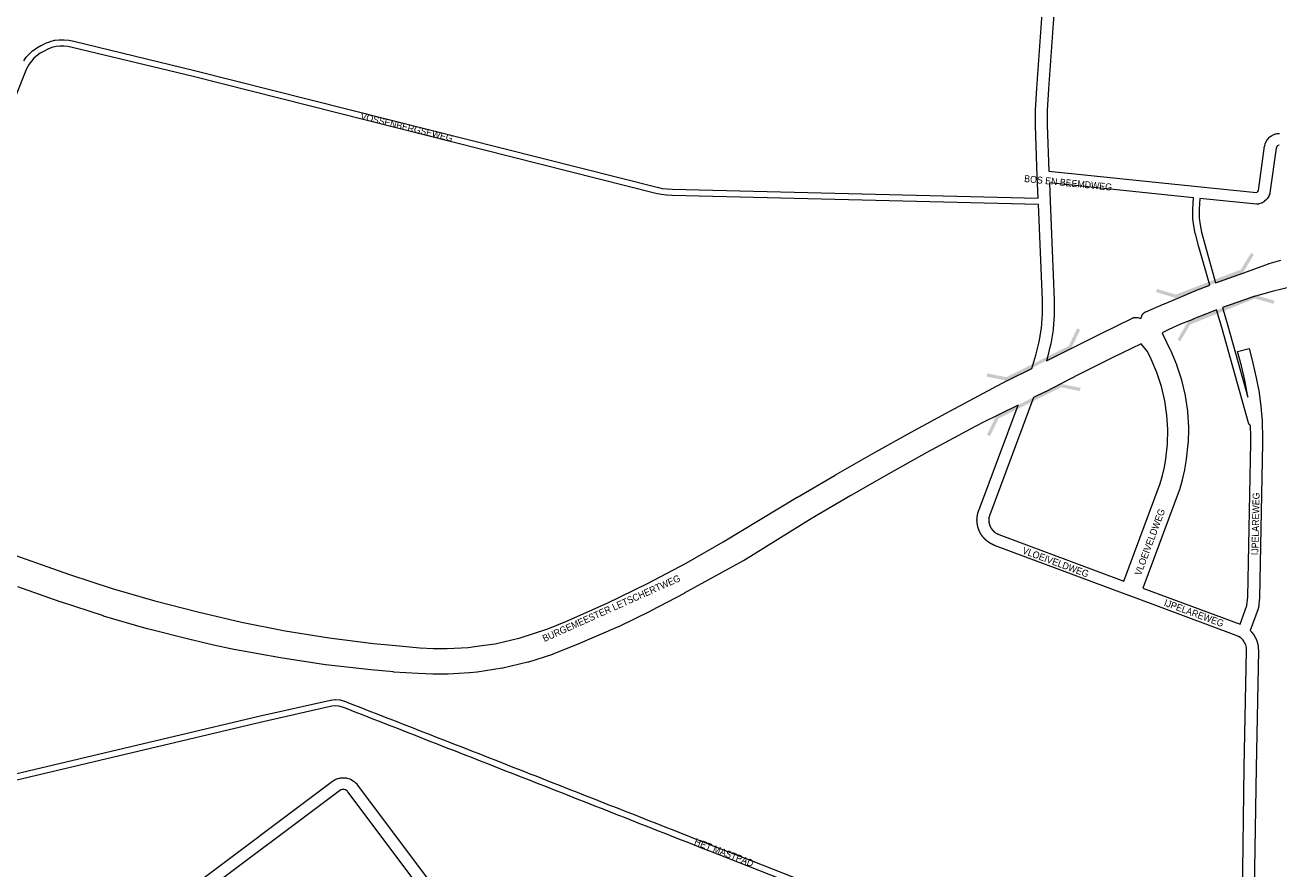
# Model space of a CAD drawing. Header units: metres. Extents: x 123819 to 142731, y 393440 to 405763.
# Tile 232 of 256: x 131492 to 132882, y 400388 to 401324. Entities that reach past the tile are written whole.
import ezdxf
from ezdxf.enums import TextEntityAlignment as Align

# ---------------------------------------------------------------- set-up
doc = ezdxf.new("R2010")
doc.units = ezdxf.units.M
doc.header["$MEASUREMENT"] = 0
for name, color, linetype, lineweight in [('gs-anno-wegen algemeen tekst', 7, 'Continuous', 0), ('gs-knt-fietspaden', 7, 'Continuous', 0), ('gs-knt-hoofdweg', 7, 'Continuous', 0), ('gs-knt-wegen algemeen', 7, 'Continuous', 0), ('gs-symb-viaduct', 7, 'Continuous', 0)]:
    doc.layers.add(name, color=color, linetype=linetype, lineweight=lineweight)
doc.styles.add('Style-Arial', font='arial.ttf')

# ---------------------------------------------------------------- blocks, each defined once
blk = doc.blocks.new('gg0-viaduct_34')
at = {"layer": 'gs-symb-viaduct', "linetype": 'Continuous'}
blk.add_hatch(color=7, dxfattribs=at).paths.add_polyline_path([(5.58, -1.69), (3.87, -0.37), (-3.87, -0.37), (-5.58, -1.69), (-5.8, -1.4), (-4, 0), (4, 0), (5.8, -1.4)])
blk = doc.blocks.new('gg0-viaduct_35')
at = {"layer": 'gs-symb-viaduct', "linetype": 'Continuous'}
blk.add_hatch(color=7, dxfattribs=at).paths.add_polyline_path([(5.58, -1.69), (3.87, -0.37), (-3.87, -0.37), (-5.58, -1.69), (-5.8, -1.4), (-4, 0), (4, 0), (5.8, -1.4)])
blk = doc.blocks.new('gg0-viaduct_36')
at = {"layer": 'gs-symb-viaduct', "linetype": 'Continuous'}
blk.add_hatch(color=7, dxfattribs=at).paths.add_polyline_path([(-5.58, -1.69), (-5.8, -1.4), (-4, 0), (4, 0), (5.8, -1.4), (5.58, -1.69), (3.87, -0.37), (-3.87, -0.37)])
blk = doc.blocks.new('gg0-viaduct_37')
at = {"layer": 'gs-symb-viaduct', "linetype": 'Continuous'}
blk.add_hatch(color=7, dxfattribs=at).paths.add_polyline_path([(5.58, -1.69), (3.87, -0.37), (-3.87, -0.37), (-5.58, -1.69), (-5.8, -1.4), (-4, 0), (4, 0), (5.8, -1.4)])

msp = doc.modelspace()

# ---------------------------------------------------------------- linework, layer by layer
at = {"layer": 'gs-knt-fietspaden', "color": 7, "linetype": 'Continuous', "flags": 128}
for points in [[(131490.3, 401284.2), (131493.1, 401288.1), (131493.2, 401288.2), (131493.3, 401288.3), (131493.4, 401288.4), (131496.6, 401292), (131496.7, 401292.1), (131496.8, 401292.2), (131496.9, 401292.3), (131500.5, 401295.5), (131500.6, 401295.5), (131500.7, 401295.6), (131500.8, 401295.7), (131504.7, 401298.4), (131504.8, 401298.5), (131504.9, 401298.6), (131509.3, 401301.2), (131509.5, 401301.2), (131509.6, 401301.3), (131514.2, 401303.5), (131514.3, 401303.6), (131514.5, 401303.6), (131519.2, 401305.4), (131519.4, 401305.5), (131519.5, 401305.5), (131519.6, 401305.6), (131524.5, 401306.9), (131524.7, 401306.9), (131524.8, 401306.9), (131525, 401307), (131529.7, 401307.5), (131529.8, 401307.5), (131529.9, 401307.6), (131530.1, 401307.6), (131534.7, 401307.6), (131534.9, 401307.6), (131535, 401307.5), (131535.1, 401307.5), (131540.2, 401307), (131540.3, 401307), (131540.4, 401307), (131540.5, 401307), (131545.6, 401305.9), (131545.7, 401305.9)], [(131545.7, 401305.9), (131679.6, 401273.6), (131679.7, 401273.6), (132192.9, 401143.9), (132198.4, 401142.7), (132203.9, 401142), (132209.5, 401141.7), (132615.4, 401131.8)], [(132615.7, 401124.7), (132209.3, 401134.7), (132209.2, 401134.7), (132203.4, 401135), (132203.2, 401135), (132203.1, 401135), (132197.3, 401135.8), (132197.2, 401135.8), (132197.1, 401135.8), (132191.4, 401137), (132191.2, 401137), (131678, 401266.8), (131544.1, 401299), (131539.3, 401300.1), (131534.6, 401300.5), (131530.3, 401300.5), (131526.1, 401300), (131521.6, 401298.8), (131517.1, 401297.1), (131512.8, 401295), (131508.6, 401292.6), (131505, 401290), (131501.6, 401287.1), (131498.7, 401283.9), (131496.2, 401280.3), (131493.5, 401275.3), (131469.8, 401215.9)], [(132805.6, 401035.4), (132793.7, 401077.7), (132793.7, 401077.7), (132789.7, 401092.4), (132789.6, 401092.6), (132789.6, 401092.7), (132788, 401101.1), (132788, 401101.2), (132787, 401108.8), (132786.9, 401108.9), (132786.9, 401109), (132786.9, 401109.2), (132786.8, 401119.5), (132786.8, 401119.7), (132786.8, 401119.8), (132787.6, 401132.2)], [(132794.6, 401131.5), (132793.8, 401119.5), (132793.9, 401109.5), (132795, 401102.3), (132796.5, 401094.1), (132800.4, 401079.5), (132812.2, 401037.8)], [(132850.9, 400879.4), (132850.9, 400879.5), (132850.8, 400879.5), (132850.8, 400879.6), (132850.7, 400879.6), (132850.7, 400879.6), (132850.6, 400879.7), (132850.6, 400879.7), (132850.5, 400879.8), (132850.5, 400879.8), (132850.4, 400879.8), (132850.4, 400879.9), (132850.4, 400879.9), (132850.3, 400880), (132850.3, 400880), (132850.2, 400880), (132850.2, 400880.1), (132850.2, 400880.1), (132850.1, 400880.2), (132850.1, 400880.2), (132850, 400880.3), (132850, 400880.3), (132850, 400880.4), (132849.9, 400880.4), (132849.9, 400880.5), (132849.8, 400880.5), (132849.8, 400880.6), (132849.8, 400880.6), (132849.7, 400880.6), (132849.7, 400880.7), (132849.7, 400880.7), (132849.6, 400880.8), (132849.6, 400880.8), (132849.6, 400880.9), (132849.5, 400880.9), (132849.5, 400881), (132849.5, 400881), (132849.4, 400881.1), (132849.4, 400881.1), (132849.4, 400881.2), (132849.3, 400881.2), (132849.3, 400881.3), (132849.3, 400881.4), (132849.2, 400881.4), (132849.2, 400881.5), (132849.2, 400881.5), (132849.2, 400881.6), (132849.1, 400881.6), (132849.1, 400881.7), (132849.1, 400881.7), (132849, 400881.8), (132849, 400881.8), (132849, 400881.9), (132849, 400881.9), (132848.9, 400882), (132848.9, 400882.1), (132848.9, 400882.1), (132848.9, 400882.2), (132848.9, 400882.2), (132848.8, 400882.3), (132848.8, 400882.3), (132848.8, 400882.4), (132848.8, 400882.4), (132848.8, 400882.5), (132848.7, 400882.6), (132848.7, 400882.6), (132848.7, 400882.7), (132848.7, 400882.7), (132848.7, 400882.8), (132818.9, 400988.3), (132813.3, 401008.1)], [(132819.9, 401010.6), (132825.6, 400990.2), (132847.9, 400911.2)], [(131452.6, 400486.5), (131657.3, 400535), (131750.9, 400557.3), (131751, 400557.3), (131830.5, 400575.2), (131830.7, 400575.2), (131830.8, 400575.2), (131835.2, 400575.8), (131835.4, 400575.8), (131835.5, 400575.8), (131835.7, 400575.8), (131835.8, 400575.8), (131836, 400575.8), (131840.7, 400575.4), (131840.8, 400575.4), (131841, 400575.3), (131841.2, 400575.3), (131841.3, 400575.3), (131845.8, 400574), (131845.9, 400574), (131846.1, 400573.9), (131846.2, 400573.9), (131849.6, 400572.5), (131856, 400570), (131856, 400570), (131856, 400570)], [(132412.7, 400344.1), (132294.6, 400390.5), (132251.1, 400407.4), (132244.8, 400409.9), (132238.5, 400412.4), (132232.2, 400414.9), (132225.9, 400417.4), (132219.6, 400419.9), (132213.3, 400422.4), (132207, 400424.9), (132200.7, 400427.4), (132194.3, 400429.8), (132188, 400432.3), (132181.7, 400434.8), (132175.4, 400437.3), (132169.1, 400439.8), (132162.8, 400442.3), (132156.5, 400444.8), (132150.2, 400447.2), (132143.8, 400449.7), (132137.6, 400452.2), (132131.2, 400454.7), (132124.9, 400457.2), (132118.6, 400459.7), (132112.3, 400462.1), (132106, 400464.6), (132099.7, 400467.1), (132093.4, 400469.6), (132087.1, 400472.1), (132080.7, 400474.5), (132074.4, 400477), (132068.1, 400479.5), (132061.8, 400482), (132055.5, 400484.4), (132049.2, 400486.9), (132042.9, 400489.4), (132036.6, 400491.9), (132030.2, 400494.4), (132023.9, 400496.8), (132017.6, 400499.3), (132011.3, 400501.8), (132005, 400504.3), (131998.7, 400506.7), (131992.3, 400509.2), (131986, 400511.7), (131979.7, 400514.1), (131973.4, 400516.6), (131967.1, 400519.1), (131960.8, 400521.6), (131954.4, 400524), (131948.1, 400526.5), (131941.8, 400529), (131935.5, 400531.4), (131929.2, 400533.9), (131922.9, 400536.4), (131916.5, 400538.9), (131910.2, 400541.3), (131903.9, 400543.8), (131897.6, 400546.2), (131891.3, 400548.7), (131885, 400551.2), (131878.6, 400553.7), (131872.3, 400556.1), (131866, 400558.6), (131859.7, 400561), (131853.4, 400563.5), (131847.1, 400566), (131847, 400566), (131843.7, 400567.3), (131839.8, 400568.4), (131835.7, 400568.8), (131831.9, 400568.3), (131752.5, 400550.4), (131658.9, 400528.2), (131454.2, 400479.7)], [(131856, 400570), (131862.3, 400567.6), (131868.6, 400565.1), (131874.9, 400562.6), (131881.2, 400560.2), (131887.5, 400557.7), (131893.9, 400555.2), (131900.2, 400552.8), (131906.5, 400550.3), (131912.8, 400547.8), (131919.1, 400545.4), (131925.4, 400542.9), (131931.8, 400540.4), (131938.1, 400538), (131944.4, 400535.5), (131950.7, 400533), (131957, 400530.6), (131963.3, 400528.1), (131969.7, 400525.6), (131976, 400523.1), (131982.3, 400520.7), (131988.6, 400518.2), (131994.9, 400515.7), (132001.2, 400513.3), (132007.6, 400510.8), (132013.9, 400508.3), (132020.2, 400505.8), (132026.5, 400503.4), (132032.8, 400500.9), (132039.1, 400498.4), (132045.5, 400495.9), (132051.7, 400493.5), (132058.1, 400491), (132064.4, 400488.5), (132070.7, 400486), (132077, 400483.5), (132083.3, 400481.1), (132089.6, 400478.6), (132096, 400476.1), (132102.3, 400473.6), (132108.6, 400471.1), (132114.9, 400468.7), (132121.2, 400466.2), (132127.5, 400463.7), (132133.8, 400461.2), (132140.1, 400458.7), (132146.5, 400456.2), (132152.7, 400453.8), (132159.1, 400451.3), (132165.4, 400448.8), (132171.7, 400446.3), (132178, 400443.8), (132184.3, 400441.3), (132190.6, 400438.9), (132196.9, 400436.4), (132203.2, 400433.9), (132209.6, 400431.4), (132215.8, 400428.9), (132222.2, 400426.4), (132228.5, 400423.9), (132234.8, 400421.4), (132241.1, 400419), (132247.4, 400416.5), (132253.7, 400414), (132297.2, 400397.1), (132415.3, 400350.6)]]:
    msp.add_lwpolyline(points, dxfattribs=at)
at = {"layer": 'gs-knt-hoofdweg', "color": 7, "linetype": 'Continuous', "flags": 128}
for points in [[(132812.2, 401037.8), (132816.4, 401039.4), (132816.5, 401039.4), (132847.6, 401050.4), (132870.8, 401059.1), (132871.1, 401059.2), (132871.4, 401059.3), (132884.3, 401063)], [(133056.6, 401035.2), (133033.8, 401035.9), (133033.5, 401036), (132989.6, 401039.1), (132967, 401040.3), (132937.9, 401039.2), (132918.5, 401037.4), (132899.3, 401034.4), (132875, 401028.2), (132853.8, 401022.4), (132827.1, 401013.3), (132819.9, 401010.6)], [(132624.6, 400951.4), (132646.6, 400962.6), (132646.6, 400962.6), (132684.4, 400981.4), (132684.5, 400981.5), (132720, 400998.8), (132720.3, 400999), (132720.7, 400999.1), (132721, 400999.2), (132721.4, 400999.3), (132721.7, 400999.4), (132722.1, 400999.5), (132722.5, 400999.5), (132722.9, 400999.6), (132723.2, 400999.6), (132723.6, 400999.6), (132724, 400999.6), (132724.4, 400999.6), (132724.7, 400999.5), (132725.1, 400999.4), (132725.5, 400999.4), (132725.8, 400999.3), (132729.3, 400998.2), (132730.2, 401000.9), (132730.4, 401001.3), (132730.5, 401001.6), (132730.7, 401001.9), (132730.8, 401002.3), (132731, 401002.6), (132731.2, 401002.9), (132731.4, 401003.2), (132731.7, 401003.5), (132731.9, 401003.8), (132732.2, 401004.1), (132732.4, 401004.3), (132732.7, 401004.6), (132733, 401004.8), (132733.3, 401005), (132733.6, 401005.2), (132734, 401005.4), (132734.3, 401005.6), (132734.6, 401005.7), (132755.2, 401014.8), (132755.4, 401014.8), (132792, 401030), (132792.1, 401030.1), (132805.6, 401035.4)], [(132813.3, 401008.1), (132802.1, 401003.7), (132786.9, 400997.5), (132786.7, 400997.4), (132773.1, 400992.2), (132760.1, 400986.3), (132752.8, 400982.4)], [(132729.6, 400970.4), (132697.6, 400954.8), (132660.4, 400936.1), (132623.3, 400917.1), (132623.1, 400916.9), (132610.1, 400910.8)], [(131461, 400742.6), (131541.2, 400714.4), (131588.2, 400699), (131635.6, 400685.2), (131683.5, 400673), (131731.7, 400661.4), (131780.2, 400651.9), (131829, 400644.1), (131878.1, 400637.8), (131902.8, 400635.6), (131902.8, 400635.6), (131929.4, 400632.9), (131944.7, 400632.2), (131960, 400632.2), (131975.4, 400632.9), (131983, 400633.5), (131990.5, 400634.4), (131998.2, 400635.6), (131998.4, 400635.7), (132013, 400637.6), (132041, 400644), (132071.6, 400654), (132091.6, 400662.2), (132137.5, 400682.7), (132182.2, 400704.5), (132224.9, 400727.1), (132266.1, 400750.7), (132348.2, 400800.1), (132348.3, 400800.1), (132390.3, 400824.7), (132390.4, 400824.8), (132432.1, 400848.5), (132432.1, 400848.6), (132474.4, 400872.1), (132474.5, 400872.2), (132517.4, 400895.7), (132517.5, 400895.7), (132581.1, 400929.5), (132581.3, 400929.6), (132608.2, 400943)], [(132593, 400902.4), (132551, 400881.4), (132550.8, 400881.3), (132545.3, 400878.7), (132491.9, 400849.7), (132449.6, 400826.1), (132407.4, 400801.9), (132364.6, 400776.9), (132288.4, 400729.7), (132288.2, 400729.6), (132288.1, 400729.5), (132222.9, 400693.6), (132222.8, 400693.5), (132185.8, 400674), (132185.5, 400673.9), (132149.8, 400656.5), (132149.4, 400656.3), (132104.1, 400636.8), (132104, 400636.8), (132077.1, 400626), (132076.8, 400625.9), (132076.6, 400625.8), (132050.1, 400617.3), (132049.8, 400617.2), (132049.5, 400617.1), (132021.6, 400610.6), (132021.3, 400610.5), (132021, 400610.4), (131993.1, 400606.1), (131992.7, 400606.1), (131985.1, 400605.2), (131984.9, 400605.2), (131984.7, 400605.2), (131960.9, 400604), (131960.7, 400604), (131960.5, 400604), (131944.2, 400604), (131943.9, 400604), (131927.7, 400604.7), (131927.6, 400604.7), (131900.5, 400606.2), (131900.2, 400606.3), (131875.2, 400608.5), (131875.1, 400608.6), (131825.2, 400614.3), (131824.9, 400614.4), (131775.2, 400621.8), (131774.9, 400621.8), (131725.5, 400630.9), (131725.3, 400631), (131700.8, 400636.1), (131700.7, 400636.2), (131676.3, 400641.8), (131676.1, 400641.8), (131627.4, 400654.2), (131627.1, 400654.3), (131578.9, 400668.3), (131578.6, 400668.4), (131530.9, 400684), (131530.7, 400684.1), (131483.6, 400700.7)]]:
    msp.add_lwpolyline(points, dxfattribs=at)
at = {"layer": 'gs-knt-wegen algemeen', "color": 7, "linetype": 'Continuous', "flags": 128}
for points in [[(132615.4, 401131.8), (132614.4, 401155.7), (132612.3, 401212.6), (132612.3, 401212.7), (132612.3, 401212.9), (132612.5, 401229.3), (132612.5, 401229.6), (132613.8, 401253.7), (132613.8, 401253.9), (132628.7, 401461.2)], [(132641.7, 401460.5), (132626.8, 401253), (132625.5, 401229), (132625.3, 401212.9), (132627.2, 401161.8)], [(132627.2, 401161.8), (132792.2, 401144.8), (132857.4, 401138.2), (132858.1, 401138.4), (132858.1, 401138.4), (132859, 401139.2), (132859.6, 401140.2), (132859.6, 401140.4), (132866.5, 401189.5), (132866.6, 401189.8), (132866.6, 401190), (132867.1, 401191.9), (132867.1, 401192.2), (132867.2, 401192.5), (132867.3, 401192.8), (132867.5, 401193), (132867.6, 401193.3), (132868.9, 401195.8), (132869, 401196.1), (132869.2, 401196.4), (132869.3, 401196.6), (132869.5, 401196.9), (132869.7, 401197.1), (132869.9, 401197.3), (132871.8, 401199.4), (132872, 401199.6), (132872.2, 401199.8), (132872.4, 401200), (132872.7, 401200.1), (132872.9, 401200.3), (132874, 401201.1), (132874.3, 401201.3), (132874.5, 401201.4), (132874.7, 401201.5), (132875, 401201.7), (132875.2, 401201.8), (132877.8, 401202.9), (132878.1, 401203), (132878.4, 401203.1), (132878.6, 401203.1), (132878.9, 401203.2), (132879.2, 401203.3), (132880.6, 401203.5), (132880.9, 401203.6), (132881.2, 401203.6), (132881.5, 401203.6), (132882.9, 401203.7)], [(132882.5, 401190.6), (132882.2, 401190.6), (132880.9, 401190), (132880.9, 401190), (132880.1, 401189.1), (132879.6, 401188.1), (132879.4, 401187.3), (132872.4, 401137.9), (132872.4, 401137.6), (132872.3, 401137.3), (132872.2, 401137), (132872.2, 401136.8), (132871.7, 401135.4), (132871.6, 401135.2), (132871.5, 401134.9), (132871.4, 401134.7), (132871.3, 401134.4), (132871.1, 401134.2), (132869.7, 401131.7), (132869.5, 401131.5), (132869.3, 401131.2), (132869.2, 401131), (132869, 401130.8), (132868.7, 401130.5), (132868.5, 401130.3), (132866.5, 401128.4), (132866.3, 401128.2), (132866, 401128), (132865.8, 401127.9), (132865.6, 401127.7), (132865.4, 401127.6), (132864.1, 401126.8), (132863.9, 401126.7), (132863.7, 401126.6), (132863.4, 401126.5), (132863.2, 401126.4), (132862.9, 401126.3), (132860.2, 401125.4), (132859.9, 401125.3), (132859.6, 401125.2), (132859.3, 401125.1), (132859, 401125.1), (132858.7, 401125.1), (132858.4, 401125), (132858.1, 401125), (132857.8, 401125), (132857.5, 401125.1), (132794.6, 401131.5)], [(132627.8, 401148.7), (132628.6, 401128.4), (132633.1, 401019), (132633.1, 401018.8), (132633.1, 401002.8), (132633.1, 401002.6), (132633.1, 401002.3), (132631.9, 400986.4), (132631.9, 400986.1), (132631.8, 400985.9), (132629.3, 400970.1), (132629.3, 400969.9), (132629.2, 400969.6), (132625.5, 400954.1), (132625.4, 400953.9), (132625.4, 400953.6), (132624.6, 400951.4)], [(132787.6, 401132.2), (132627.8, 401148.7)], [(132608.2, 400943), (132612.9, 400957.5), (132616.5, 400972.4), (132618.9, 400987.7), (132620.1, 401003), (132620.1, 401018.6), (132615.7, 401124.7)], [(132610.1, 400910.8), (132561.6, 400780.7), (132561.6, 400780.6), (132561.6, 400780.5), (132561.5, 400780.4), (132561.5, 400780.3), (132561.5, 400780.2), (132561.4, 400780.1), (132561.4, 400780), (132561.4, 400779.9), (132561.3, 400779.8), (132561.3, 400779.7), (132561.3, 400779.6), (132561.2, 400779.5), (132561.2, 400779.4), (132561.2, 400779.3), (132561.2, 400779.2), (132561.1, 400779.1), (132561.1, 400779), (132561.1, 400778.9), (132561, 400778.8), (132561, 400778.7), (132561, 400778.6), (132561, 400778.5), (132561, 400778.4), (132560.9, 400778.3), (132560.9, 400778.2), (132560.9, 400778.1), (132560.9, 400778), (132560.9, 400777.9), (132560.8, 400777.8), (132560.8, 400777.7), (132560.8, 400777.6), (132560.8, 400777.5), (132560.8, 400777.4), (132560.7, 400777.3), (132560.7, 400777.2), (132560.7, 400777.1), (132560.7, 400777), (132560.7, 400776.9), (132560.7, 400776.8), (132560.7, 400776.7), (132560.7, 400776.6), (132560.6, 400776.5), (132560.6, 400776.4), (132560.6, 400776.3), (132560.6, 400776.2), (132560.6, 400776.1), (132560.6, 400776), (132560.6, 400775.9), (132560.6, 400775.8), (132560.6, 400775.7), (132560.6, 400775.5), (132560.6, 400775.4), (132560.6, 400775.3), (132560.6, 400775.2), (132560.6, 400775.1), (132560.6, 400775), (132560.6, 400774.9), (132560.6, 400774.8), (132560.6, 400774.7), (132560.6, 400774.6), (132560.6, 400774.5), (132560.6, 400774.4), (132560.6, 400774.3), (132560.6, 400774.2), (132560.6, 400774.1), (132560.6, 400774), (132560.6, 400773.9), (132560.6, 400773.8), (132560.6, 400773.7), (132560.6, 400773.6), (132560.6, 400773.5), (132560.6, 400773.4), (132560.6, 400773.3), (132560.6, 400773.2), (132560.7, 400773.1), (132560.7, 400773), (132560.7, 400772.8), (132560.7, 400772.7), (132560.7, 400772.6), (132560.7, 400772.5), (132560.7, 400772.4), (132560.7, 400772.3), (132560.8, 400772.2), (132560.8, 400772.1), (132560.8, 400772), (132560.8, 400771.9), (132560.8, 400771.8), (132560.8, 400771.7), (132560.9, 400771.6), (132560.9, 400771.5), (132560.9, 400771.4), (132560.9, 400771.3), (132561, 400771.2), (132561, 400771.1), (132561, 400771), (132561, 400770.9), (132561, 400770.8), (132561.1, 400770.7), (132561.1, 400770.6), (132561.1, 400770.5), (132561.1, 400770.4), (132561.2, 400770.3), (132561.2, 400770.3), (132561.2, 400770.3), (132561.2, 400770.2), (132561.2, 400770.1), (132561.3, 400770), (132561.3, 400769.9), (132561.3, 400769.8), (132561.4, 400769.7), (132561.4, 400769.6), (132561.4, 400769.5), (132561.4, 400769.4), (132561.5, 400769.3), (132561.5, 400769.2), (132561.6, 400769.1), (132561.6, 400769), (132561.6, 400768.9), (132561.7, 400768.8), (132561.7, 400768.7), (132561.7, 400768.6), (132561.8, 400768.5), (132561.8, 400768.4), (132561.8, 400768.3), (132561.9, 400768.2), (132561.9, 400768.1), (132562, 400768), (132562, 400768), (132562.1, 400767.9), (132562.1, 400767.8), (132562.1, 400767.7), (132562.2, 400767.6), (132562.2, 400767.5), (132562.3, 400767.4), (132562.3, 400767.3), (132562.4, 400767.2), (132562.4, 400767.1), (132562.5, 400767), (132562.5, 400766.9), (132562.6, 400766.8), (132562.6, 400766.7), (132562.7, 400766.7), (132562.7, 400766.6), (132562.8, 400766.5), (132562.8, 400766.4), (132562.9, 400766.3), (132562.9, 400766.2), (132563, 400766.1), (132563, 400766), (132563.1, 400765.9), (132563.1, 400765.8), (132563.2, 400765.8), (132563.2, 400765.7), (132563.3, 400765.6), (132563.4, 400765.5), (132563.4, 400765.4), (132563.5, 400765.3), (132563.5, 400765.2), (132563.6, 400765.1), (132563.6, 400765.1), (132563.7, 400765), (132563.8, 400764.9), (132563.8, 400764.8), (132563.9, 400764.7), (132564, 400764.6), (132564, 400764.6), (132564.1, 400764.5), (132564.1, 400764.4), (132564.2, 400764.3), (132564.3, 400764.2), (132564.3, 400764.2), (132564.4, 400764.1), (132564.5, 400764), (132564.5, 400763.9), (132564.6, 400763.8), (132564.7, 400763.8), (132564.7, 400763.7), (132564.8, 400763.6), (132564.9, 400763.5), (132564.9, 400763.4), (132565, 400763.4), (132565.1, 400763.3), (132565.2, 400763.2), (132565.2, 400763.1), (132565.3, 400763.1), (132565.4, 400763), (132565.4, 400762.9), (132565.5, 400762.8), (132565.6, 400762.8), (132565.7, 400762.7), (132565.7, 400762.6), (132565.8, 400762.5), (132565.9, 400762.5), (132566, 400762.4), (132566, 400762.3), (132566.1, 400762.3), (132566.2, 400762.2), (132566.3, 400762.1), (132566.4, 400762.1), (132566.4, 400762), (132566.5, 400761.9), (132566.6, 400761.9), (132566.7, 400761.8), (132566.7, 400761.7), (132566.8, 400761.7), (132566.9, 400761.6), (132567, 400761.5), (132567.1, 400761.5), (132567.2, 400761.4), (132567.2, 400761.3), (132567.3, 400761.3), (132567.4, 400761.2), (132567.5, 400761.1), (132567.6, 400761.1), (132567.7, 400761), (132567.7, 400761), (132567.8, 400760.9), (132567.9, 400760.8), (132568, 400760.8), (132568.1, 400760.7), (132568.2, 400760.7), (132568.3, 400760.6), (132568.3, 400760.6), (132568.4, 400760.5), (132568.5, 400760.4), (132568.6, 400760.4), (132568.7, 400760.3), (132568.8, 400760.3), (132568.9, 400760.2), (132569, 400760.2), (132569.1, 400760.1), (132569.1, 400760.1), (132569.2, 400760), (132569.3, 400760), (132569.4, 400759.9), (132569.5, 400759.9), (132569.6, 400759.8), (132569.7, 400759.8), (132569.8, 400759.7), (132569.9, 400759.7), (132570, 400759.6), (132570.1, 400759.6), (132570.2, 400759.5), (132570.3, 400759.5), (132570.3, 400759.5), (132570.4, 400759.4), (132570.5, 400759.4), (132570.6, 400759.3), (132570.7, 400759.3), (132570.8, 400759.2), (132570.9, 400759.2), (132571, 400759.2), (132571.1, 400759.1), (132571.2, 400759.1), (132571.3, 400759), (132571.4, 400759), (132571.5, 400759), (132571.6, 400758.9), (132710.5, 400707.2), (132750.7, 400815.2), (132753.3, 400824.2), (132755.4, 400833.4), (132757.1, 400842.7), (132758.8, 400858.9), (132759.2, 400875.1), (132758.2, 400891.2), (132755.8, 400907.2), (132752, 400923), (132747, 400938.4), (132740.5, 400953.4), (132736.6, 400961.6), (132729.6, 400970.4)], [(132754.1, 400979.9), (132761.9, 400963.5), (132762, 400963.2), (132768.7, 400947.4), (132768.8, 400947.1), (132768.9, 400946.8), (132774.3, 400930.5), (132774.4, 400930.2), (132774.4, 400929.9), (132778.4, 400913.1), (132778.4, 400912.9), (132778.5, 400912.6), (132781, 400895.5), (132781, 400895.2), (132781, 400895), (132782, 400877.8), (132782, 400877.5), (132782, 400877.2), (132781.6, 400860), (132781.5, 400859.7), (132781.5, 400859.4), (132779.6, 400842.3), (132779.6, 400842.1), (132779.5, 400841.9), (132777.6, 400830.8), (132777.6, 400830.6), (132777.6, 400830.4), (132775.1, 400819.4), (132775.1, 400819.2), (132775, 400819.1), (132772, 400808.2), (132771.9, 400807.9), (132771.8, 400807.6), (132731.5, 400699.4)], [(132752.8, 400982.4), (132754, 400980), (132754.1, 400979.9), (132754.1, 400979.9), (132754.1, 400979.9)], [(132720.9, 400689.4), (132712, 400692.7), (132567, 400746.7), (132566.9, 400746.8), (132566.7, 400746.9), (132566.5, 400746.9), (132566.4, 400747), (132566.2, 400747.1), (132566, 400747.1), (132565.8, 400747.2), (132565.7, 400747.3), (132565.5, 400747.4), (132565.3, 400747.4), (132565.2, 400747.5), (132565, 400747.6), (132564.8, 400747.7), (132564.7, 400747.7), (132564.5, 400747.8), (132564.3, 400747.9), (132564.2, 400748), (132564, 400748.1), (132563.9, 400748.1), (132563.7, 400748.2), (132563.5, 400748.3), (132563.4, 400748.4), (132563.2, 400748.5), (132563, 400748.6), (132562.9, 400748.7), (132562.7, 400748.8), (132562.6, 400748.8), (132562.4, 400748.9), (132562.2, 400749), (132562.1, 400749.1), (132561.9, 400749.2), (132561.8, 400749.3), (132561.6, 400749.4), (132561.5, 400749.5), (132561.3, 400749.6), (132561.1, 400749.7), (132561, 400749.8), (132560.8, 400749.9), (132560.7, 400750), (132560.5, 400750.1), (132560.4, 400750.2), (132560.2, 400750.3), (132560.1, 400750.4), (132559.9, 400750.5), (132559.8, 400750.6), (132559.6, 400750.8), (132559.5, 400750.9), (132559.3, 400751), (132559.2, 400751.1), (132559.1, 400751.2), (132558.9, 400751.3), (132558.8, 400751.4), (132558.6, 400751.5), (132558.5, 400751.7), (132558.3, 400751.8), (132558.2, 400751.9), (132558.1, 400752), (132557.9, 400752.1), (132557.8, 400752.3), (132557.6, 400752.4), (132557.5, 400752.5), (132557.4, 400752.6), (132557.2, 400752.8), (132557.1, 400752.9), (132557, 400753), (132556.8, 400753.1), (132556.7, 400753.3), (132556.6, 400753.4), (132556.4, 400753.5), (132556.3, 400753.6), (132556.2, 400753.8), (132556, 400753.9), (132555.9, 400754), (132555.8, 400754.2), (132555.7, 400754.3), (132555.5, 400754.4), (132555.4, 400754.6), (132555.3, 400754.7), (132555.2, 400754.8), (132555, 400755), (132554.9, 400755.1), (132554.8, 400755.3), (132554.7, 400755.4), (132554.6, 400755.5), (132554.4, 400755.7), (132554.3, 400755.8), (132554.2, 400756), (132554.1, 400756.1), (132554, 400756.2), (132553.9, 400756.4), (132553.8, 400756.5), (132553.6, 400756.7), (132553.5, 400756.8), (132553.4, 400757), (132553.3, 400757.1), (132553.2, 400757.3), (132553.1, 400757.4), (132553, 400757.6), (132552.9, 400757.7), (132552.8, 400757.9), (132552.7, 400758), (132552.6, 400758.2), (132552.5, 400758.3), (132552.4, 400758.5), (132552.3, 400758.6), (132552.2, 400758.8), (132552.1, 400759), (132552, 400759.1), (132551.9, 400759.3), (132551.8, 400759.4), (132551.7, 400759.6), (132551.6, 400759.7), (132551.5, 400759.9), (132551.4, 400760.1), (132551.3, 400760.2), (132551.2, 400760.4), (132551.2, 400760.5), (132551.1, 400760.7), (132551, 400760.9), (132550.9, 400761), (132550.8, 400761.2), (132550.7, 400761.4), (132550.7, 400761.5), (132550.6, 400761.7), (132550.5, 400761.9), (132550.4, 400762), (132550.3, 400762.2), (132550.3, 400762.4), (132550.2, 400762.5), (132550.1, 400762.7), (132550, 400762.9), (132550, 400763), (132549.9, 400763.2), (132549.8, 400763.4), (132549.7, 400763.5), (132549.7, 400763.7), (132549.6, 400763.9), (132549.5, 400764), (132549.5, 400764.2), (132549.4, 400764.4), (132549.4, 400764.6), (132549.3, 400764.7), (132549.2, 400764.9), (132549.2, 400765.1), (132549.1, 400765.3), (132549.1, 400765.4), (132549, 400765.6), (132548.9, 400765.8), (132548.9, 400766), (132548.8, 400766.1), (132548.8, 400766.3), (132548.7, 400766.5), (132548.7, 400766.7), (132548.6, 400766.8), (132548.6, 400767), (132548.5, 400767.2), (132548.5, 400767.4), (132548.4, 400767.6), (132548.4, 400767.7), (132548.4, 400767.9), (132548.3, 400768.1), (132548.3, 400768.3), (132548.2, 400768.4), (132548.2, 400768.6), (132548.2, 400768.8), (132548.1, 400769), (132548.1, 400769.2), (132548, 400769.3), (132548, 400769.5), (132548, 400769.7), (132548, 400769.9), (132547.9, 400770.1), (132547.9, 400770.3), (132547.9, 400770.4), (132547.8, 400770.6), (132547.8, 400770.8), (132547.8, 400771), (132547.8, 400771.2), (132547.7, 400771.3), (132547.7, 400771.5), (132547.7, 400771.7), (132547.7, 400771.9), (132547.7, 400772.1), (132547.7, 400772.3), (132547.6, 400772.4), (132547.6, 400772.6), (132547.6, 400772.8), (132547.6, 400773), (132547.6, 400773.2), (132547.6, 400773.4), (132547.6, 400773.5), (132547.6, 400773.7), (132547.6, 400773.9), (132547.6, 400774.1), (132547.5, 400774.3), (132547.5, 400774.5), (132547.5, 400774.6), (132547.5, 400774.8), (132547.5, 400775), (132547.5, 400775.2), (132547.5, 400775.4), (132547.6, 400775.6), (132547.6, 400775.7), (132547.6, 400775.9), (132547.6, 400776.1), (132547.6, 400776.3), (132547.6, 400776.5), (132547.6, 400776.7), (132547.6, 400776.8), (132547.6, 400777), (132547.6, 400777.2), (132547.7, 400777.4), (132547.7, 400777.6), (132547.7, 400777.8), (132547.7, 400778), (132547.7, 400778.1), (132547.7, 400778.3), (132547.8, 400778.5), (132547.8, 400778.7), (132547.8, 400778.9), (132547.8, 400779), (132547.9, 400779.2), (132547.9, 400779.4), (132547.9, 400779.6), (132548, 400779.8), (132548, 400780), (132548, 400780.1), (132548.1, 400780.3), (132548.1, 400780.5), (132548.1, 400780.7), (132548.2, 400780.9), (132548.2, 400781), (132548.2, 400781.2), (132548.3, 400781.4), (132548.3, 400781.6), (132548.4, 400781.8), (132548.4, 400781.9), (132548.4, 400782.1), (132548.5, 400782.3), (132548.5, 400782.5), (132548.6, 400782.6), (132548.6, 400782.8), (132548.7, 400783), (132548.7, 400783.2), (132548.8, 400783.4), (132548.8, 400783.5), (132548.9, 400783.7), (132548.9, 400783.9), (132549, 400784.1), (132549.1, 400784.2), (132549.1, 400784.4), (132549.2, 400784.6), (132549.2, 400784.7), (132549.3, 400784.9), (132549.4, 400785.1), (132549.4, 400785.3), (132593, 400902.4)], [(132731.5, 400699.4), (132839.2, 400659.3), (132846.8, 400680), (132847.8, 400689.6), (132851.2, 400860.4), (132851.3, 400868.2), (132850.9, 400879.4)], [(132841.8, 400357.5), (132844, 400500.2), (132844, 400500.2), (132846.5, 400630.3), (132846.5, 400630.3), (132846.5, 400631.9), (132846.3, 400633.4), (132846, 400634.9), (132845.6, 400636.3), (132845, 400637.8), (132844.3, 400639.1), (132843.5, 400640.4), (132842.6, 400641.6), (132841.6, 400642.8), (132840.5, 400643.8), (132839.3, 400644.7), (132837.5, 400645.8), (132835.1, 400646.9), (132720.9, 400689.4)], [(132720.9, 400689.4), (132720.9, 400689.4), (132720.9, 400689.4)], [(132720.9, 400689.4), (132720.9, 400689.4), (132720.9, 400689.4)], [(132859.3, 400676.3), (132850.5, 400652.3), (132850.6, 400652.2), (132850.7, 400652), (132850.9, 400651.9), (132851, 400651.8), (132851.1, 400651.7), (132851.2, 400651.5), (132851.3, 400651.4), (132851.4, 400651.3), (132851.6, 400651.2), (132851.7, 400651), (132851.8, 400650.9), (132851.9, 400650.8), (132852, 400650.7), (132852.1, 400650.5), (132852.2, 400650.4), (132852.4, 400650.3), (132852.5, 400650.1), (132852.6, 400650), (132852.7, 400649.9), (132852.8, 400649.7), (132852.9, 400649.6), (132853, 400649.5), (132853.1, 400649.3), (132853.2, 400649.2), (132853.3, 400649.1), (132853.4, 400648.9), (132853.5, 400648.8), (132853.6, 400648.7), (132853.7, 400648.5), (132853.8, 400648.4), (132853.9, 400648.3), (132854, 400648.1), (132854, 400648.1), (132854.1, 400648), (132854.2, 400647.8), (132854.3, 400647.7), (132854.4, 400647.5), (132854.5, 400647.4), (132854.6, 400647.3), (132854.7, 400647.1), (132854.8, 400647), (132854.9, 400646.8), (132855, 400646.7), (132855.1, 400646.5), (132855.2, 400646.4), (132855.2, 400646.3), (132855.3, 400646.1), (132855.4, 400646), (132855.5, 400645.8), (132855.5, 400645.8), (132855.6, 400645.6), (132855.7, 400645.5), (132855.8, 400645.3), (132855.8, 400645.2), (132855.9, 400645), (132856, 400644.9), (132856.1, 400644.8), (132856.2, 400644.6), (132856.2, 400644.4), (132856.3, 400644.3), (132856.4, 400644.1), (132856.5, 400644), (132856.5, 400643.8), (132856.6, 400643.7), (132856.7, 400643.5), (132856.8, 400643.4), (132856.8, 400643.4), (132856.8, 400643.2), (132856.9, 400643), (132857, 400642.9), (132857.1, 400642.7), (132857.1, 400642.6), (132857.2, 400642.4), (132857.3, 400642.3), (132857.3, 400642.1), (132857.4, 400642), (132857.4, 400641.8), (132857.5, 400641.6), (132857.6, 400641.5), (132857.6, 400641.3), (132857.7, 400641.2), (132857.7, 400641), (132857.8, 400640.8), (132857.8, 400640.8), (132857.9, 400640.7), (132857.9, 400640.5), (132858, 400640.3), (132858, 400640.2), (132858.1, 400640), (132858.1, 400639.9), (132858.2, 400639.7), (132858.2, 400639.5), (132858.3, 400639.4), (132858.3, 400639.2), (132858.4, 400639), (132858.4, 400638.9), (132858.5, 400638.7), (132858.5, 400638.6), (132858.6, 400638.4), (132858.6, 400638.2), (132858.7, 400638), (132858.7, 400637.9), (132858.7, 400637.7), (132858.8, 400637.5), (132858.8, 400637.4), (132858.8, 400637.2), (132858.9, 400637), (132858.9, 400636.9), (132859, 400636.7), (132859, 400636.5), (132859, 400636.4), (132859.1, 400636.2), (132859.1, 400636), (132859.1, 400635.9), (132859.1, 400635.7), (132859.2, 400635.5), (132859.2, 400635.4), (132859.2, 400635.2), (132859.2, 400635), (132859.3, 400634.9), (132859.3, 400634.7), (132859.3, 400634.5), (132859.3, 400634.3), (132859.4, 400634.2), (132859.4, 400634), (132859.4, 400633.8), (132859.4, 400633.7), (132859.4, 400633.5), (132859.4, 400633.3), (132859.5, 400633.2), (132859.5, 400633), (132859.5, 400632.8), (132859.5, 400632.6), (132859.5, 400632.5), (132859.5, 400632.3), (132859.5, 400632.1), (132859.5, 400632), (132859.5, 400631.8), (132859.5, 400631.6), (132859.5, 400631.4), (132859.6, 400631.3), (132859.6, 400631.1), (132859.6, 400630.9), (132859.6, 400630.8), (132859.6, 400630.6), (132859.6, 400630.4), (132859.6, 400630.2), (132859.6, 400630.1), (132857, 400500), (132855, 400365.2)], [(131669.6, 400362.7), (131832.8, 400485.1), (131833, 400485.3), (131833.2, 400485.4), (131833.4, 400485.5), (131835.6, 400486.9), (131835.9, 400487), (131836.1, 400487.2), (131836.4, 400487.3), (131836.6, 400487.4), (131838.1, 400488), (131838.4, 400488.1), (131838.6, 400488.1), (131838.9, 400488.2), (131840.4, 400488.6), (131840.7, 400488.7), (131841, 400488.7), (131841.2, 400488.8), (131842.8, 400489), (131843.1, 400489), (131843.4, 400489), (131843.7, 400489), (131844, 400489), (131847.3, 400488.8), (131847.5, 400488.8), (131847.8, 400488.8), (131848.1, 400488.7), (131848.3, 400488.7), (131848.6, 400488.6), (131848.8, 400488.5), (131851.9, 400487.6), (131852.2, 400487.5), (131852.4, 400487.4), (131852.7, 400487.3), (131852.9, 400487.1), (131853.1, 400487), (131853.4, 400486.9), (131856.1, 400485.2), (131856.4, 400485), (131856.6, 400484.8), (131856.8, 400484.7), (131857.1, 400484.5), (131858.3, 400483.4), (131858.4, 400483.2), (131858.6, 400483), (131858.8, 400482.8), (131859.9, 400481.6), (131860, 400481.4), (131860.1, 400481.2)], [(132049.6, 400206.9), (131849.8, 400473.3), (131849.2, 400474), (131848.7, 400474.4), (131847.2, 400475.4), (131845.7, 400475.9), (131843.9, 400476), (131843.3, 400475.9), (131842.5, 400475.7), (131841.9, 400475.5), (131840.3, 400474.5), (131682.6, 400356.2)], [(131860.1, 400481.2), (132060, 400214.7)]]:
    msp.add_lwpolyline(points, dxfattribs=at)
msp.add_lwpolyline([(132847.9, 400911.2), (132847.6, 400913.8), (132844.5, 400929.8), (132840.9, 400945.7), (132836.6, 400961.7, -0.383998), (132836.6, 400961.7), (132849.2, 400965, -0.383998), (132849.2, 400965), (132853.5, 400949), (132853.5, 400948.8), (132857.2, 400932.6), (132857.3, 400932.4), (132860.4, 400916.1), (132860.5, 400915.9), (132860.5, 400915.7), (132862.4, 400901.1), (132862.4, 400900.8), (132863.7, 400884.9), (132863.8, 400884.7), (132863.8, 400884.5), (132863.9, 400881.2), (132864.3, 400868.5), (132864.3, 400868.3), (132864.2, 400860.3), (132864.2, 400860.2), (132860.8, 400689), (132860.8, 400688.8), (132860.8, 400688.5), (132859.6, 400677.8), (132859.6, 400677.5), (132859.5, 400677.2), (132859.5, 400676.9), (132859.4, 400676.6), (132859.3, 400676.3)], format="xyb", dxfattribs=at)

# ---------------------------------------------------------------- block references
at = {"layer": 'gs-symb-viaduct', "color": 7, "linetype": 'Continuous', "xscale": 10, "yscale": 10, "zscale": 10}
for name, p, rotation in [('gg0-viaduct_35', (132805.4, 401035.3), 200.9742393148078), ('gg0-viaduct_34', (132818.4, 401009.5), 21.88648881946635), ('gg0-viaduct_37', (132616.3, 400947.3), 206.596968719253), ('gg0-viaduct_36', (132604.3, 400908), 26.59673370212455)]:
    msp.add_blockref(name, p, dxfattribs=dict(at, rotation=rotation))

# ---------------------------------------------------------------- texts
at = {"layer": 'gs-anno-wegen algemeen tekst', "color": 7, "style": 'Style-Arial'}
msp.add_text('VOSSENBERGSEWEG', height=7, rotation=346.2422, dxfattribs=at).set_placement((131915, 401210.5), align=Align.MIDDLE_CENTER)
at = {"layer": 'gs-anno-wegen algemeen tekst', "color": 7, "style": 'Style-Arial', "width": 0.909091}
for s, rotation, p in [('BOS EN BEEMDWEG', 354.3185, (132648.6, 401148.8)), ('IJPELAREWEG', 88.8817, (132856.4, 400770.6)), ('VLOEIVELDWEG', 69.6044, (132739.2, 400750.5)), ('VLOEIVELDWEG', 339.6044, (132634.7, 400728.1)), ('BURGEMEESTER LETSCHERTWEG', 24.1542, (132142, 400677)), ('BURGEMEESTER LETSCHERTWEG', 24.1542, (132142, 400677)), ('IJPELAREWEG', 339.872, (132788.2, 400671.6)), ('HET MASTPAD', 338.7655, (132267, 400406.1))]:
    msp.add_text(s, height=7.7, rotation=rotation, dxfattribs=at).set_placement(p, align=Align.MIDDLE_CENTER)

doc.saveas('drawing.dxf')
